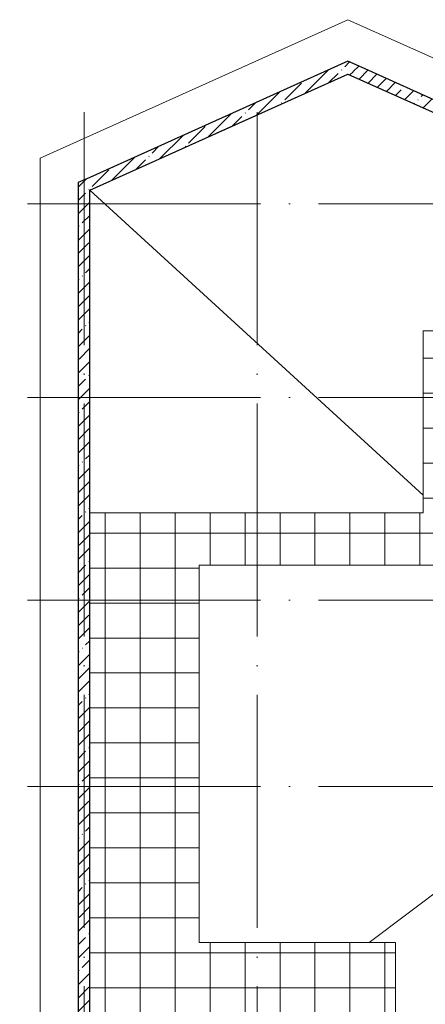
# Model space of a CAD drawing. Header units: millimetres. Extents: x -30540 to 150652, y -11730 to 123410.
# Tile 49 of 113: x 23730 to 30694, y 106515 to 123410. Entities that reach past the tile are written whole.
import ezdxf

# ---------------------------------------------------------------- set-up
doc = ezdxf.new("R2010")
doc.units = ezdxf.units.MM
doc.linetypes.add('ADSK_Линия сетки', pattern=[5000, 4000, -500, 0, -500])
for name, color, linetype, lineweight in [('A-FLOR-____-OTLN', 7, 'Continuous', 18), ('A-ROOF-____-OTLN', 7, 'Continuous', 18), ('A-ROOF-____-PATT', 7, 'Continuous', 18), ('A-WALL-____-MCUT', 7, 'Continuous', 40), ('A-WALL-____-PATT', 7, 'Continuous', 40), ('S-GRID-____-OTLN', 7, 'Continuous', 9)]:
    doc.layers.add(name, color=color, linetype=linetype, lineweight=lineweight)
pattern_1 = [(45, (0, 0), (-228.0985, 228.0985), []), (45, (228.1, 0), (-228.0985, 228.0985), [403.225, -80.645, 6.706, -73.939])]

# ---------------------------------------------------------------- blocks, each defined once
blk = doc.blocks.new('Наметкина 10_РД_АР_К2_отсоединено_rvt-1-Кровля ЭЛ')
at = {"layer": 'A-ROOF-____-PATT', "lineweight": 5, "true_color": 0xaaaaaa}
h = blk.add_hatch(dxfattribs=at)
h.set_pattern_fill('FP_14', color=253, style=0, pattern_type=2)
h.set_pattern_definition([(0, (0, 0), (0, 600), []), (90, (0, 0), (-600, 4e-14), [])])
h.paths.add_polyline_path([(29813, 92100), (29925, 92100), (29925, 93100), (26535, 93100), (26535, 99675), (26980, 99675), (26980, 101675), (30180, 101675), (30180, 107575), (26810, 107575), (26810, 114050), (31655, 114050), (31655, 117173), (37887, 117173), (37887, 110560), (41665, 110560), (41665, 103575), (39665, 103575), (39665, 97675), (40565, 97675), (40565, 102675), (42565, 102675), (42565, 111460), (38787, 111460), (38787, 118073), (30655, 118073), (30655, 114950), (24935, 114950), (24935, 101675), (25635, 101675), (25635, 92100), (27054, 92100), (27054, 92442), (27837, 92442), (27837, 92100), (27867, 92100)])
h.paths.add_polyline_path([(27765, 92100), (27785, 92100), (27785, 92370), (27765, 92370)])
at = {"layer": 'A-WALL-____-PATT', "lineweight": 5, "true_color": 0xaaaaaa}
h = blk.add_hatch(dxfattribs=at)
h.set_pattern_fill('FP_11', color=253, style=0, pattern_type=2)
h.set_pattern_definition(pattern_1)
h.paths.add_polyline_path([(24935, 120485), (29609, 122588), (29365, 122698), (24935, 120705)])
h = blk.add_hatch(dxfattribs=at)
h.set_pattern_fill('FP_11', color=253, style=0, pattern_type=2)
h.set_pattern_definition(pattern_1)
h.paths.add_polyline_path([(34135, 120332), (34379, 120442), (29609, 122588), (29365, 122478), (30272, 122070)])
h = blk.add_hatch(dxfattribs=at)
h.set_pattern_fill('FP_11', color=253, style=0, pattern_type=2)
h.set_pattern_definition(pattern_1)
h.paths.add_polyline_path([(24735, 91650), (24935, 91650), (24935, 120705), (24735, 120615), (24735, 93157)])
at = {"layer": 'A-FLOR-____-OTLN', "color": 253, "lineweight": 13, "true_color": 0xaaaaaa}
for p, q in [((29365, 123410), (24085, 121036)), ((34135, 121265), (29365, 123410)), ((34135, 120552), (29609, 122588)), ((27032, 121648), (24735, 120615)), ((24085, 121036), (24085, 74700))]:
    blk.add_line(p, q, dxfattribs=at)
at = {"layer": 'A-ROOF-____-OTLN', "color": 253, "lineweight": 13, "true_color": 0xaaaaaa}
for p, q in [((29365, 122478), (27114, 121466)), ((30655, 115254), (24935, 120486)), ((38787, 118073), (30655, 118073)), ((30655, 118073), (30655, 114950)), ((30655, 114950), (24935, 114950)), ((26810, 107575), (26810, 114050)), ((26810, 114050), (31655, 114050)), ((29731, 107575), (32314, 109528)), ((30180, 107575), (26810, 107575)), ((30180, 101675), (30180, 107575))]:
    blk.add_line(p, q, dxfattribs=at)
at = {"layer": 'A-WALL-____-MCUT', "color": 253, "lineweight": 30, "true_color": 0xaaaaaa}
for p, q in [((29365, 122698), (24935, 120705)), ((29609, 122588), (29365, 122698)), ((34135, 120552), (29609, 122588)), ((24935, 120485), (29365, 122478)), ((29365, 122478), (34135, 120332)), ((24935, 120705), (24735, 120615)), ((24735, 120615), (24735, 91650)), ((24935, 92020), (24935, 120485))]:
    blk.add_line(p, q, dxfattribs=at)

msp = doc.modelspace()

# ---------------------------------------------------------------- linework, layer by layer
at = {"layer": 'S-GRID-____-OTLN', "color": 253, "linetype": 'ADSK_Линия сетки', "true_color": 0xaaaaaa}
for p, q in [((24835.3, 67824.7), (24835.3, 122287.9)), ((27810.3, 67824.7), (27810.3, 122287.9)), ((67863.4, 120250), (9800.2, 120250)), ((67863.4, 116930), (9800.2, 116930)), ((67863.4, 113450), (9800.2, 113450)), ((67863.4, 110250), (9800.2, 110250))]:
    msp.add_line(p, q, dxfattribs=at)

# ---------------------------------------------------------------- block references
at = {"lineweight": 5}
msp.add_blockref('Наметкина 10_РД_АР_К2_отсоединено_rvt-1-Кровля ЭЛ', (0, 0), dxfattribs=at)

doc.saveas('drawing.dxf')
